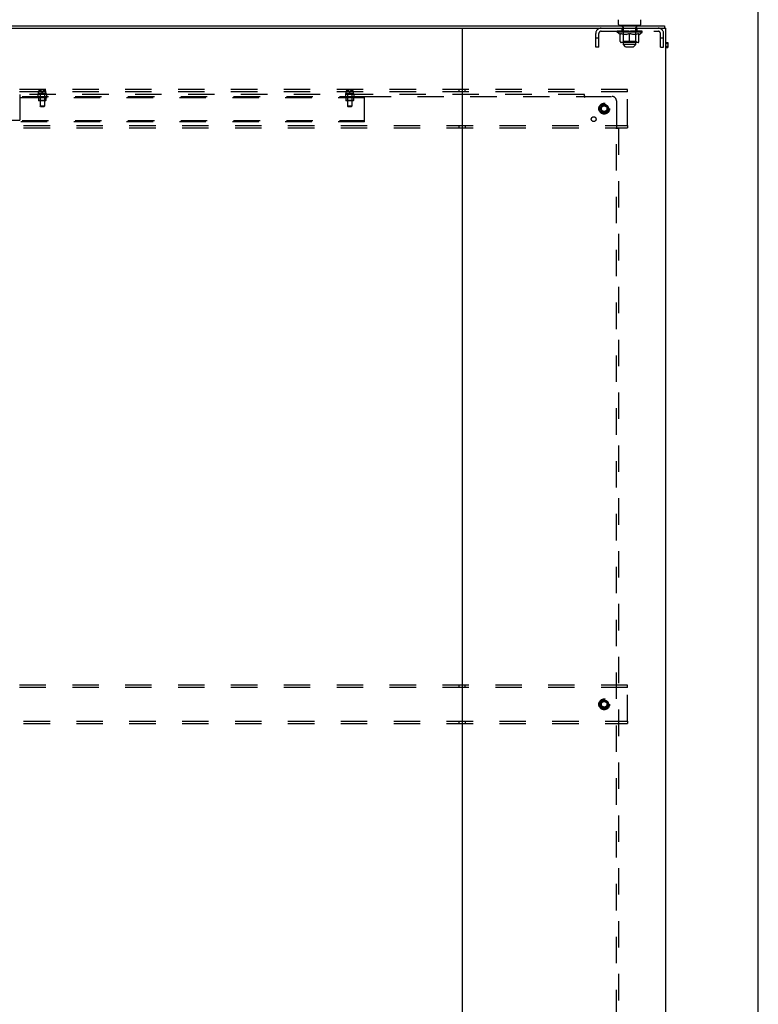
# Model space of a CAD drawing. Header units: inches. Extents: x 0 to 283, y 0 to 183.
# Tile 98 of 99: x 240 to 283, y 76 to 134. Entities that reach past the tile are written whole.
import ezdxf

# ---------------------------------------------------------------- set-up
doc = ezdxf.new("R2010")
doc.units = ezdxf.units.IN
doc.header["$LTSCALE"] = 15.583333
doc.header["$MEASUREMENT"] = 0
doc.linetypes.add('DOT', pattern=[0.2, 0.1, -0.1])
doc.linetypes.add('HIDDEN', pattern=[0.2, 0.1, -0.1])
doc.layers.get('0').update_dxf_attribs({"linetype": 'CONTINUOUS'})
doc.layers.add('DEFAULT_2', color=8, linetype='HIDDEN')
doc.layers.add('SUBPANEL', color=7, linetype='CONTINUOUS')

msp = doc.modelspace()

# ---------------------------------------------------------------- linework, layer by layer
at = {"color": 7, "linetype": 'Continuous'}
for p, q in [((283.333, 0), (283.333, 183.333)), ((275.095, 133.919), (275.095, 134.2)), ((276.405, 133.919), (276.405, 134.2)), ((200.437, 133.829), (277.812, 133.829)), ((212.46, 133.704), (265.79, 133.704)), ((265.875, 133.704), (265.875, 49.954)), ((265.96, 133.704), (277.875, 133.704)), ((275.155, 133.859), (275.155, 133.829)), ((276.345, 133.859), (275.155, 133.859)), ((276.345, 133.859), (276.345, 133.829)), ((277.812, 133.829), (277.812, 133.704)), ((277.875, 49.954), (277.875, 133.704)), ((277.875, 132.85), (278, 132.85)), ((277.875, 132.789), (278, 132.789)), ((277.875, 132.646), (278, 132.646)), ((277.875, 132.563), (278, 132.563)), ((278, 132.85), (278, 132.563))]:
    msp.add_line(p, q, dxfattribs=at)
at = {"color": 3, "linetype": 'Continuous'}
msp.add_line((265.79, 133.704), (265.96, 133.704), dxfattribs=at)
at = {"color": 7, "linetype": 'Continuous'}
for centre, start, end in [((275.155, 133.919), 180, 270), ((276.345, 133.919), 270, 360)]:
    msp.add_arc(centre, 0.06, start, end, dxfattribs=at)
at = {"layer": 'DEFAULT_2', "color": 8, "linetype": 'HIDDEN'}
for p, q in [((275.312, 133.517), (275.312, 133.704)), ((275.32, 133.769), (275.32, 133.849)), ((275.387, 133.759), (275.33, 133.759)), ((275.375, 133.859), (275.375, 133.829)), ((275.385, 132.739), (275.385, 133.749)), ((276.17, 133.759), (276.113, 133.759)), ((276.115, 132.739), (276.115, 133.749)), ((276.125, 133.859), (276.125, 133.829)), ((276.18, 133.769), (276.18, 133.849)), ((276.187, 133.517), (276.187, 133.704)), ((273.75, 132.579), (273.75, 133.387)), ((273.937, 133.109), (273.75, 133.109)), ((273.937, 132.579), (273.937, 133.387)), ((274.067, 133.517), (277.433, 133.517)), ((275.006, 133.462), (275.006, 133.517)), ((276.493, 133.462), (275.006, 133.462)), ((275.193, 133.332), (275.006, 133.462)), ((275.018, 133.509), (275.018, 133.517)), ((275.028, 133.505), (275.028, 133.509)), ((275.028, 133.505), (276.471, 133.505)), ((275.039, 133.505), (275.039, 133.509)), ((275.04, 133.505), (275.04, 133.509)), ((275.051, 133.509), (275.051, 133.517)), ((275.071, 133.505), (275.071, 133.509)), ((275.073, 133.505), (275.073, 133.509)), ((275.106, 133.509), (275.106, 133.517)), ((275.123, 133.505), (275.123, 133.509)), ((275.127, 133.505), (275.127, 133.509)), ((275.363, 133.509), (275.134, 133.509)), ((275.18, 133.509), (275.18, 133.517)), ((275.182, 133.505), (275.182, 133.509)), ((275.182, 133.505), (275.182, 133.509)), ((275.185, 133.505), (275.185, 133.509)), ((275.193, 133.332), (275.199, 133.332)), ((275.195, 133.505), (275.195, 133.509)), ((275.195, 133.505), (275.195, 133.509)), ((275.199, 133.505), (275.199, 133.509)), ((275.199, 132.907), (275.199, 133.387)), ((275.199, 133.387), (275.234, 133.373)), ((275.202, 133.505), (275.202, 133.51)), ((275.206, 133.505), (275.206, 133.509)), ((275.226, 133.505), (275.226, 133.509)), ((275.268, 133.361), (275.234, 133.373)), ((275.244, 133.505), (275.244, 133.509)), ((275.246, 133.505), (275.246, 133.512)), ((275.302, 133.351), (275.268, 133.362)), ((275.272, 133.509), (275.272, 133.517)), ((275.272, 133.505), (275.272, 133.509)), ((275.284, 133.505), (275.284, 133.509)), ((275.289, 133.505), (275.289, 133.509)), ((275.296, 133.505), (275.296, 133.509)), ((275.335, 133.343), (275.301, 133.352)), ((275.312, 133.505), (275.312, 133.514)), ((275.333, 133.505), (275.333, 133.509)), ((275.368, 133.336), (275.334, 133.343)), ((275.335, 133.505), (275.335, 133.509)), ((275.363, 133.505), (275.363, 133.509)), ((275.401, 133.332), (275.367, 133.337)), ((275.441, 133.509), (275.376, 133.509)), ((275.378, 133.509), (275.378, 133.517)), ((275.384, 132.91), (275.384, 133.458)), ((275.386, 133.505), (275.386, 133.509)), ((275.392, 133.505), (275.392, 133.509)), ((275.399, 133.505), (275.399, 133.515)), ((275.549, 133.332), (275.401, 133.332)), ((275.406, 133.505), (275.406, 133.509)), ((275.418, 133.505), (275.418, 133.509)), ((275.441, 133.505), (275.441, 133.509)), ((275.529, 133.509), (275.466, 133.509)), ((275.49, 133.505), (275.49, 133.509)), ((275.496, 133.509), (275.496, 133.517)), ((275.5, 133.505), (275.5, 133.509)), ((275.503, 133.505), (275.503, 133.516)), ((275.506, 133.505), (275.506, 133.509)), ((275.515, 133.505), (275.515, 133.509)), ((275.529, 133.505), (275.529, 133.509)), ((275.549, 133.332), (275.582, 133.337)), ((275.623, 133.509), (275.566, 133.509)), ((275.615, 133.343), (275.581, 133.336)), ((275.582, 133.505), (275.582, 133.509)), ((275.648, 133.352), (275.614, 133.343)), ((275.615, 133.509), (275.707, 133.514)), ((275.621, 133.509), (275.621, 133.517)), ((275.621, 133.509), (275.621, 133.517)), ((275.621, 133.517), (275.621, 133.517)), ((275.621, 133.505), (275.621, 133.509)), ((275.623, 133.505), (275.623, 133.509)), ((275.626, 133.505), (275.626, 133.509)), ((275.628, 133.505), (275.628, 133.509)), ((275.682, 133.362), (275.648, 133.351)), ((275.671, 133.509), (275.744, 133.509)), ((275.679, 133.505), (275.679, 133.509)), ((275.716, 133.373), (275.681, 133.361)), ((275.682, 133.509), (275.682, 133.513)), ((275.707, 133.509), (275.707, 133.514)), ((275.75, 133.387), (275.715, 133.373)), ((275.722, 133.505), (275.722, 133.509)), ((275.747, 133.509), (275.747, 133.509)), ((275.747, 133.505), (275.747, 133.509)), ((275.747, 133.505), (275.747, 133.509)), ((275.75, 133.509), (275.75, 133.517)), ((275.75, 133.517), (275.885, 133.509)), ((275.75, 132.863), (275.75, 133.387)), ((275.75, 133.387), (275.785, 133.373)), ((275.753, 133.505), (275.753, 133.509)), ((275.753, 133.505), (275.753, 133.509)), ((275.753, 133.509), (275.753, 133.509)), ((275.778, 133.505), (275.778, 133.509)), ((275.778, 133.509), (275.829, 133.509)), ((275.819, 133.361), (275.784, 133.373)), ((275.852, 133.351), (275.818, 133.362)), ((275.821, 133.505), (275.821, 133.509)), ((275.885, 133.343), (275.852, 133.352)), ((275.872, 133.505), (275.872, 133.509)), ((275.873, 133.505), (275.873, 133.509)), ((275.876, 133.505), (275.876, 133.509)), ((275.876, 133.509), (275.934, 133.509)), ((275.878, 133.517), (275.879, 133.517)), ((275.878, 133.509), (275.878, 133.517)), ((275.878, 133.505), (275.878, 133.509)), ((275.879, 133.509), (275.879, 133.517)), ((275.918, 133.336), (275.885, 133.343)), ((275.918, 133.505), (275.918, 133.509)), ((275.951, 133.332), (275.918, 133.337)), ((276.099, 133.332), (275.951, 133.332)), ((275.971, 133.505), (275.971, 133.509)), ((275.971, 133.509), (276.033, 133.509)), ((275.984, 133.505), (275.984, 133.509)), ((275.994, 133.505), (275.994, 133.509)), ((275.997, 133.505), (275.997, 133.516)), ((276, 133.505), (276, 133.509)), ((276.004, 133.509), (276.004, 133.517)), ((276.01, 133.505), (276.01, 133.509)), ((276.058, 133.505), (276.058, 133.509)), ((276.058, 133.509), (276.124, 133.509)), ((276.082, 133.505), (276.082, 133.509)), ((276.093, 133.505), (276.093, 133.509)), ((276.099, 133.332), (276.132, 133.337)), ((276.101, 133.505), (276.101, 133.515)), ((276.108, 133.505), (276.108, 133.509)), ((276.113, 133.505), (276.113, 133.509)), ((276.116, 132.91), (276.116, 133.458)), ((276.122, 133.509), (276.122, 133.517)), ((276.165, 133.343), (276.132, 133.336)), ((276.137, 133.505), (276.137, 133.509)), ((276.137, 133.509), (276.366, 133.509)), ((276.164, 133.505), (276.164, 133.509)), ((276.199, 133.352), (276.165, 133.343)), ((276.167, 133.505), (276.167, 133.509)), ((276.188, 133.505), (276.188, 133.514)), ((276.232, 133.362), (276.198, 133.351)), ((276.203, 133.505), (276.203, 133.509)), ((276.211, 133.505), (276.211, 133.509)), ((276.216, 133.505), (276.216, 133.509)), ((276.228, 133.509), (276.228, 133.517)), ((276.228, 133.505), (276.228, 133.509)), ((276.266, 133.373), (276.231, 133.361)), ((276.254, 133.505), (276.254, 133.512)), ((276.256, 133.505), (276.256, 133.509)), ((276.3, 133.387), (276.266, 133.373)), ((276.274, 133.505), (276.274, 133.509)), ((276.293, 133.505), (276.293, 133.509)), ((276.297, 133.505), (276.297, 133.51)), ((276.3, 132.907), (276.3, 133.387)), ((276.3, 133.332), (276.307, 133.332)), ((276.301, 133.505), (276.301, 133.509)), ((276.305, 133.505), (276.305, 133.509)), ((276.305, 133.505), (276.305, 133.509)), ((276.307, 133.332), (276.493, 133.462)), ((276.314, 133.505), (276.314, 133.509)), ((276.317, 133.505), (276.317, 133.509)), ((276.318, 133.505), (276.318, 133.509)), ((276.319, 133.509), (276.319, 133.517)), ((276.373, 133.505), (276.373, 133.509)), ((276.376, 133.505), (276.376, 133.509)), ((276.394, 133.509), (276.394, 133.517)), ((276.427, 133.505), (276.427, 133.509)), ((276.429, 133.505), (276.429, 133.509)), ((276.449, 133.509), (276.449, 133.517)), ((276.46, 133.505), (276.46, 133.509)), ((276.461, 133.505), (276.461, 133.509)), ((276.471, 133.505), (276.471, 133.509)), ((276.482, 133.509), (276.482, 133.517)), ((276.493, 133.462), (276.493, 133.517)), ((277.563, 132.579), (277.563, 133.387)), ((277.75, 133.109), (277.563, 133.109)), ((277.75, 132.579), (277.75, 133.387)), ((273.937, 132.579), (273.75, 132.579)), ((276.257, 132.863), (275.243, 132.863)), ((275.384, 132.91), (275.337, 132.863)), ((276.116, 132.91), (275.384, 132.91)), ((276.115, 132.739), (275.385, 132.739)), ((275.515, 132.609), (275.385, 132.739)), ((275.515, 132.609), (275.985, 132.609)), ((275.985, 132.609), (276.115, 132.739)), ((276.116, 132.91), (276.162, 132.863)), ((277.563, 132.579), (277.75, 132.579)), ((275.625, 130.079), (202.625, 130.079)), ((265.687, 130.079), (265.687, 129.954)), ((266.062, 129.954), (266.062, 130.079)), ((275.625, 129.954), (275.625, 130.079)), ((275.625, 129.954), (202.625, 129.954)), ((275.625, 127.954), (275.625, 129.954)), ((202.625, 127.954), (275.625, 127.954)), ((202.625, 127.829), (275.625, 127.829)), ((265.687, 127.954), (265.687, 127.829)), ((266.062, 127.954), (266.062, 127.829)), ((275.625, 127.954), (275.625, 127.829)), ((275.625, 94.954), (202.625, 94.954)), ((275.625, 94.829), (202.625, 94.829)), ((265.687, 94.954), (265.687, 94.829)), ((266.062, 94.829), (266.062, 94.954)), ((275.625, 94.829), (275.625, 94.954)), ((275.625, 92.829), (275.625, 94.829)), ((202.625, 92.829), (275.625, 92.829)), ((202.625, 92.704), (275.625, 92.704)), ((265.687, 92.829), (265.687, 92.704)), ((266.062, 92.829), (266.062, 92.704)), ((275.625, 92.829), (275.625, 92.704))]:
    msp.add_line(p, q, dxfattribs=at)
for centre, radius in [((274.25, 128.954), 0.318), ((274.25, 128.954), 0.183), ((274.25, 128.954), 0.166), ((274.25, 93.829), 0.318), ((274.25, 93.829), 0.183), ((274.25, 93.829), 0.166)]:
    msp.add_circle(centre, radius, dxfattribs=at)
at = {"layer": 'DEFAULT_2', "color": 8, "linetype": 'DOT'}
for centre in [(274.25, 128.954), (274.25, 93.829)]:
    msp.add_circle(centre, 0.17, dxfattribs=at)
at = {"layer": 'DEFAULT_2', "color": 8, "linetype": 'HIDDEN'}
for centre, radius, start, end in [((274.067, 133.387), 0.317, 90, 180), ((275.31, 133.849), 0.01, 0, 90), ((275.33, 133.769), 0.01, 180, 270), ((275.375, 133.749), 0.01, 0, 90), ((276.125, 133.749), 0.01, 90, 180), ((276.17, 133.769), 0.01, 270, 360), ((276.19, 133.849), 0.01, 90, 180), ((277.433, 133.387), 0.317, 0, 90), ((274.067, 133.387), 0.13, 90, 180), ((275.337, 133.458), 0.0466, 0, 90), ((276.162, 133.458), 0.0466, 90, 180), ((277.433, 133.387), 0.13, 0, 90), ((275.243, 132.907), 0.0434, 180, 270), ((276.257, 132.907), 0.0434, 270, 360)]:
    msp.add_arc(centre, radius, start, end, dxfattribs=at)
for centre, major_axis, ratio, start_param, end_param in [((275.75, 133.517), (0.743, 0.008), 0.059247, 2.966439, 3.140971), ((274.983, 133.503), (0.232, 0), 0.060167, 0.426548, 1.470503), ((275.75, 133.517), (0.744, 0), 0.060167, 3.141593, 3.316126), ((274.983, 133.495), (0.232, 0.002), 0.059247, 1.374323, 1.469882), ((275.75, 133.517), (0.743, 0.015), 0.056515, 2.79136, 2.965893), ((275.035, 133.503), (0.232, -0.002), 0.059247, 0.601702, 1.645657), ((274.955, 133.503), (0.232, 0.002), 0.059247, 0.251393, 1.295349), ((275.75, 133.517), (0.743, -0.008), 0.059247, -2.966439, -2.791906), ((275.035, 133.495), (0.232, 0), 0.060167, 1.549477, 1.645036), ((274.955, 133.495), (0.232, 0.005), 0.056515, 1.199244, 1.294804), ((275.039, 133.498), (0.192, 0.002), 0.059247, 1.051627, 1.625044), ((275.016, 133.498), (0.192, 0.004), 0.056515, 0.876548, 1.449966), ((275.084, 133.498), (0.192, 0), 0.060167, 1.226781, 1.800198), ((275.75, 133.517), (0.743, 0.022), 0.052059, 2.616423, 2.790956), ((275.108, 133.503), (0.232, -0.005), 0.056515, 0.77678, 1.820736), ((274.95, 133.503), (0.232, 0.005), 0.056515, 0.076315, 1.120271), ((275.75, 133.517), (0.743, -0.015), 0.056515, -2.79136, -2.616827), ((275.108, 133.495), (0.232, -0.002), 0.059247, 1.724631, 1.82019), ((274.95, 133.495), (0.232, 0.007), 0.052059, 1.024308, 1.119867), ((275.015, 133.498), (0.192, 0.006), 0.052059, 0.701611, 1.275029), ((275.148, 133.498), (0.192, -0.002), 0.059247, 1.401935, 1.975352), ((275.75, 133.517), (0.743, 0.029), 0.046022, 2.441677, 2.61621), ((275.201, 133.503), (0.232, -0.007), 0.052059, 0.951717, 1.995673), ((275.75, 133.517), (0.743, -0.022), 0.052059, -2.616423, -2.441891), ((274.971, 133.503), (0.232, 0.007), 0.052059, -0.098622, 0.945334), ((275.201, 133.495), (0.232, -0.005), 0.056515, 1.899709, 1.995269), ((274.971, 133.495), (0.232, 0.009), 0.046022, 0.849561, 0.945121), ((275.036, 133.498), (0.192, 0.007), 0.046022, 0.526865, 1.100283), ((275.232, 133.498), (0.192, -0.004), 0.056515, 1.577013, 2.150431), ((275.75, 133.517), (0.743, 0.034), 0.038593, 2.267147, 2.44168), ((275.311, 133.503), (0.232, -0.009), 0.046022, 1.126463, 2.170419), ((275.75, 133.517), (0.743, -0.029), 0.046022, -2.441677, -2.267144), ((275.014, 133.503), (0.232, 0.009), 0.046022, -0.273368, 0.770588), ((275.311, 133.495), (0.232, -0.007), 0.052059, 2.074646, 2.170205), ((275.014, 133.495), (0.232, 0.011), 0.038593, 0.675031, 0.77059), ((275.08, 133.498), (0.192, 0.009), 0.038593, 0.352335, 0.925752), ((275.331, 133.498), (0.192, -0.006), 0.052059, 1.75195, 2.325367), ((275.75, 133.517), (0.743, 0.039), 0.030002, 2.09283, 2.267363), ((275.434, 133.503), (0.232, -0.011), 0.038593, 1.300994, 2.344949), ((275.75, 133.517), (0.743, -0.034), 0.038593, -2.267147, -2.092614), ((275.08, 133.503), (0.232, 0.011), 0.038593, -0.447899, 0.596057), ((275.434, 133.495), (0.232, -0.009), 0.046022, 2.249392, 2.344952), ((275.08, 133.495), (0.232, 0.012), 0.030002, 0.500714, 0.596274), ((275.143, 133.498), (0.192, 0.01), 0.030002, 0.178018, 0.751436), ((275.442, 133.498), (0.192, -0.007), 0.046022, 1.926696, 2.500114), ((275.167, 133.503), (0.232, 0.012), 0.030002, -0.622215, 0.421741), ((275.75, 133.517), (0.743, 0.042), 0.020513, 1.918702, 2.093235), ((275.566, 133.503), (0.232, -0.012), 0.030002, 1.47531, 2.519266), ((275.75, 133.517), (0.743, -0.039), 0.030002, -2.09283, -1.918297), ((275.566, 133.495), (0.232, -0.011), 0.038593, 2.423923, 2.519482), ((275.167, 133.495), (0.232, 0.013), 0.020513, 0.326586, 0.422146), ((275.225, 133.498), (0.192, 0.011), 0.020513, 0.00389, 0.577307), ((275.563, 133.498), (0.192, -0.009), 0.038593, 2.101227, 2.674644), ((275.271, 133.503), (0.232, 0.013), 0.020513, -0.796343, 0.247613), ((275.75, 133.517), (0.743, 0.044), 0.010411, 1.744712, 1.919245), ((275.704, 133.503), (0.232, -0.013), 0.020513, 1.649438, 2.693394), ((275.75, 133.517), (0.743, -0.042), 0.020513, -1.918702, -1.744169), ((275.704, 133.495), (0.232, -0.012), 0.030002, 2.598239, 2.693799), ((275.271, 133.495), (0.232, 0.014), 0.010411, 0.152596, 0.248156), ((275.323, 133.498), (0.192, 0.011), 0.010411, 6.113086, 6.686503), ((275.69, 133.498), (0.192, -0.01), 0.030002, 2.275543, 2.848961), ((275.39, 133.503), (0.232, 0.014), 0.010411, -0.970333, -0.000837), ((275.844, 133.503), (0.232, -0.014), 0.010411, 1.823428, 2.867384), ((275.75, 133.517), (0.743, -0.044), 0.010411, -1.744712, -1.570179), ((275.844, 133.495), (0.232, -0.013), 0.020513, 2.772368, 2.867927), ((275.819, 133.498), (0.192, -0.011), 0.020513, 2.449671, 3.023089), ((275.656, 133.503), (0.232, 0.014), 0.010411, 0.274209, 1.318165), ((275.555, 133.498), (0.192, 0.011), 0.010411, -0.000381, 0.517932), ((275.519, 133.495), (0.232, 0.014), 0.010411, 0.195236, 0.407198), ((275.75, 133.517), (0.743, 0.044), 0.010411, -1.579123, -1.39688), ((275.981, 133.495), (0.232, -0.014), 0.010411, 2.946357, 3.041917), ((275.945, 133.498), (0.192, -0.011), 0.010411, 2.623661, 3.142044), ((275.795, 133.503), (0.232, 0.013), 0.020513, 0.448199, 1.492154), ((275.681, 133.498), (0.192, 0.011), 0.020513, 0.118504, 0.691921), ((275.656, 133.495), (0.232, 0.013), 0.020513, 0.273666, 0.369225), ((276.11, 133.503), (0.232, -0.014), 0.010411, -3.140756, -2.17126), ((275.75, 133.517), (0.743, 0.042), 0.020513, -1.397424, -1.222891), ((275.75, 133.517), (0.743, -0.044), 0.010411, 1.222347, 1.39688), ((275.933, 133.503), (0.232, 0.012), 0.030002, 0.622327, 1.666283), ((275.81, 133.498), (0.192, 0.01), 0.030002, 0.292632, 0.86605), ((276.176, 133.498), (0.192, -0.011), 0.010411, 2.738275, 3.311692), ((276.229, 133.503), (0.232, -0.013), 0.020513, 2.89398, 3.937936), ((275.795, 133.495), (0.232, 0.012), 0.030002, 0.447794, 0.543354), ((276.229, 133.495), (0.232, -0.014), 0.010411, 2.893437, 2.988996), ((275.75, 133.517), (0.743, 0.039), 0.030002, -1.223295, -1.048762), ((276.066, 133.503), (0.232, 0.011), 0.038593, 0.796643, 1.840599), ((275.75, 133.517), (0.743, -0.042), 0.020513, 1.048358, 1.222891), ((275.936, 133.498), (0.192, 0.009), 0.038593, 0.466948, 1.040366), ((276.274, 133.498), (0.192, -0.011), 0.020513, 2.564285, 3.137703), ((276.333, 133.503), (0.232, -0.012), 0.030002, 2.719852, 3.763807), ((276.189, 133.503), (0.232, 0.009), 0.046022, 0.971174, 2.01513), ((275.933, 133.495), (0.232, 0.011), 0.038593, 0.62211, 0.71767), ((276.333, 133.495), (0.232, -0.013), 0.020513, 2.719447, 2.815007), ((275.75, 133.517), (0.743, 0.034), 0.038593, -1.048979, -0.874446), ((275.75, 133.517), (0.743, -0.039), 0.030002, 0.874229, 1.048762), ((276.057, 133.498), (0.192, 0.007), 0.046022, 0.641479, 1.214897), ((276.299, 133.503), (0.232, 0.007), 0.052059, 1.14592, 2.189876), ((276.356, 133.498), (0.192, -0.01), 0.030002, 2.390157, 2.963574), ((276.419, 133.503), (0.232, -0.011), 0.038593, 2.545535, 3.589491), ((276.169, 133.498), (0.192, 0.006), 0.052059, 0.816225, 1.389643), ((276.066, 133.495), (0.232, 0.009), 0.046022, 0.796641, 0.892201), ((276.419, 133.495), (0.232, -0.012), 0.030002, 2.545319, 2.640878), ((276.391, 133.503), (0.232, 0.005), 0.056515, 1.320857, 2.364813), ((275.75, 133.517), (0.743, 0.029), 0.046022, -0.874448, -0.699915), ((275.75, 133.517), (0.743, -0.034), 0.038593, 0.699913, 0.874446), ((276.485, 133.503), (0.232, -0.009), 0.046022, 2.371005, 3.41496), ((276.42, 133.498), (0.192, -0.009), 0.038593, 2.21584, 2.789258), ((276.268, 133.498), (0.192, 0.004), 0.056515, 0.991162, 1.564579), ((276.465, 133.503), (0.232, 0.002), 0.059247, 1.495935, 2.539891), ((276.529, 133.503), (0.232, -0.007), 0.052059, 2.196258, 3.240214), ((276.463, 133.498), (0.192, -0.007), 0.046022, 2.04131, 2.614727), ((276.189, 133.495), (0.232, 0.007), 0.052059, 0.971387, 1.066947), ((276.485, 133.495), (0.232, -0.011), 0.038593, 2.371002, 2.466562), ((276.517, 133.503), (0.232, 0), 0.060167, 1.671089, 2.715045), ((276.549, 133.503), (0.232, -0.005), 0.056515, 2.021322, 3.065278), ((275.75, 133.517), (0.743, 0.022), 0.052059, -0.699702, -0.525169), ((275.75, 133.517), (0.743, -0.029), 0.046022, 0.525382, 0.699915), ((276.351, 133.498), (0.192, 0.002), 0.059247, 1.16624, 1.739658), ((276.545, 133.503), (0.232, -0.002), 0.059247, 1.846243, 2.890199), ((276.485, 133.498), (0.192, -0.006), 0.052059, 1.866564, 2.439981), ((276.416, 133.498), (0.192, 0), 0.060167, 1.341394, 1.914812), ((276.484, 133.498), (0.192, -0.004), 0.056515, 1.691627, 2.265045), ((276.461, 133.498), (0.192, -0.002), 0.059247, 1.516549, 2.089966), ((276.299, 133.495), (0.232, 0.005), 0.056515, 1.146324, 1.241883), ((276.529, 133.495), (0.232, -0.009), 0.046022, 2.196472, 2.292031), ((275.75, 133.517), (0.743, 0.015), 0.056515, -0.524765, -0.350233), ((275.75, 133.517), (0.743, -0.022), 0.052059, 0.350636, 0.525169), ((276.391, 133.495), (0.232, 0.002), 0.059247, 1.321402, 1.416962), ((276.549, 133.495), (0.232, -0.007), 0.052059, 2.021726, 2.117285), ((275.75, 133.517), (0.743, 0.008), 0.059247, -0.349687, -0.175154), ((275.75, 133.517), (0.743, -0.015), 0.056515, 0.1757, 0.350233), ((276.465, 133.495), (0.232, 0), 0.060167, 1.496556, 1.592116), ((276.545, 133.495), (0.232, -0.005), 0.056515, 1.846789, 1.942348), ((276.517, 133.495), (0.232, -0.002), 0.059247, 1.67171, 1.76727), ((275.75, 133.517), (0.744, 0), 0.060167, -0.174533, 0), ((275.75, 133.517), (0.743, -0.008), 0.059247, 0.000621, 0.175154)]:
    msp.add_ellipse(centre, major_axis=major_axis, ratio=ratio, start_param=start_param, end_param=end_param, dxfattribs=at)
at = {"layer": 'SUBPANEL', "color": 8, "linetype": 'HIDDEN'}
for p, q in [((218.125, 129.672), (260.125, 129.672)), ((260.125, 129.594), (218.125, 129.594)), ((239.812, 129.797), (239.812, 128.266)), ((273.094, 129.797), (239.812, 129.797)), ((240.875, 129.829), (240.875, 129.807)), ((240.875, 129.797), (240.875, 129.672)), ((241.365, 129.839), (240.885, 129.839)), ((240.905, 129.594), (240.905, 129.434)), ((240.912, 129.986), (240.913, 129.987)), ((240.913, 129.987), (240.912, 129.986)), ((240.912, 129.986), (240.912, 129.985)), ((240.912, 129.986), (240.912, 129.986)), ((240.912, 129.985), (240.912, 129.985)), ((240.912, 129.985), (240.912, 129.985)), ((240.912, 129.839), (240.912, 129.985)), ((240.913, 129.988), (240.913, 129.987)), ((240.913, 129.988), (240.913, 129.988)), ((240.913, 129.987), (240.913, 129.987)), ((240.914, 129.99), (240.915, 129.993)), ((240.925, 130.01), (240.923, 130.008)), ((240.925, 130.01), (240.926, 130.011)), ((240.933, 130.019), (240.926, 130.011)), ((241.058, 130.021), (240.938, 130.021)), ((240.953, 129.672), (240.953, 129.594)), ((240.953, 129.648), (240.953, 129.594)), ((240.953, 129.648), (241.296, 129.648)), ((240.971, 129.974), (240.971, 130.021)), ((240.971, 129.974), (241.09, 129.974)), ((241, 129.638), (240.99, 129.648)), ((241, 129.638), (241, 129.434)), ((241.25, 129.638), (241, 129.638)), ((241.001, 129.797), (241.001, 129.092)), ((241.002, 130.012), (241.004, 130.01)), ((241.005, 130.008), (241.004, 130.01)), ((241.014, 129.993), (241.015, 129.99)), ((241.015, 129.99), (241.015, 129.99)), ((241.015, 129.989), (241.016, 129.988)), ((241.022, 129.988), (241.023, 129.989)), ((241.026, 129.993), (241.024, 129.99)), ((241.04, 130.007), (241.037, 130.005)), ((241.09, 129.968), (241.09, 129.934)), ((241.09, 129.934), (241.16, 129.934)), ((241.16, 129.974), (241.279, 129.974)), ((241.16, 129.968), (241.16, 129.934)), ((241.312, 130.021), (241.192, 130.021)), ((241.224, 129.993), (241.222, 129.996)), ((241.224, 129.993), (241.226, 129.99)), ((241.226, 129.99), (241.227, 129.99)), ((241.227, 129.989), (241.227, 129.99)), ((241.227, 129.989), (241.228, 129.988)), ((241.227, 129.988), (241.228, 129.988)), ((241.235, 129.99), (241.236, 129.993)), ((241.235, 129.99), (241.235, 129.99)), ((241.246, 130.01), (241.245, 130.008)), ((241.249, 130.014), (241.249, 130.014)), ((241.249, 129.797), (241.249, 129.092)), ((241.25, 129.638), (241.26, 129.648)), ((241.25, 129.638), (241.25, 129.434)), ((241.279, 129.974), (241.279, 130.021)), ((241.296, 129.648), (241.296, 129.594)), ((241.297, 129.672), (241.297, 129.594)), ((241.324, 130.011), (241.316, 130.019)), ((241.324, 130.011), (241.325, 130.01)), ((241.326, 130.008), (241.325, 130.01)), ((241.335, 129.993), (241.336, 129.99)), ((241.336, 129.99), (241.336, 129.99)), ((241.337, 129.989), (241.336, 129.99)), ((241.337, 129.988), (241.337, 129.989)), ((241.337, 129.988), (241.337, 129.988)), ((241.337, 129.987), (241.337, 129.988)), ((241.337, 129.987), (241.337, 129.987)), ((241.337, 129.986), (241.337, 129.987)), ((241.337, 129.986), (241.337, 129.986)), ((241.337, 129.986), (241.337, 129.986)), ((241.337, 129.985), (241.338, 129.985)), ((241.338, 129.839), (241.338, 129.985)), ((241.345, 129.594), (241.345, 129.434)), ((241.375, 129.829), (241.375, 129.807)), ((241.375, 129.797), (241.375, 129.672)), ((259, 129.829), (259, 129.807)), ((259, 129.797), (259, 129.672)), ((259.49, 129.839), (259.01, 129.839)), ((259.03, 129.594), (259.03, 129.434)), ((259.037, 129.986), (259.038, 129.987)), ((259.038, 129.987), (259.037, 129.986)), ((259.037, 129.986), (259.037, 129.985)), ((259.037, 129.986), (259.037, 129.986)), ((259.037, 129.985), (259.037, 129.985)), ((259.037, 129.985), (259.037, 129.985)), ((259.037, 129.839), (259.037, 129.985)), ((259.038, 129.988), (259.038, 129.987)), ((259.038, 129.988), (259.038, 129.988)), ((259.038, 129.987), (259.038, 129.987)), ((259.039, 129.99), (259.04, 129.993)), ((259.05, 130.01), (259.051, 130.011)), ((259.058, 130.019), (259.051, 130.011)), ((259.183, 130.021), (259.063, 130.021)), ((259.078, 129.672), (259.078, 129.594)), ((259.078, 129.648), (259.078, 129.594)), ((259.078, 129.648), (259.421, 129.648)), ((259.096, 129.974), (259.096, 130.021)), ((259.096, 129.974), (259.215, 129.974)), ((259.125, 129.638), (259.115, 129.648)), ((259.125, 129.638), (259.125, 129.434)), ((259.375, 129.638), (259.125, 129.638)), ((259.126, 129.797), (259.126, 129.092)), ((259.127, 130.012), (259.129, 130.01)), ((259.13, 130.008), (259.129, 130.01)), ((259.14, 129.99), (259.14, 129.99)), ((259.14, 129.989), (259.141, 129.988)), ((259.147, 129.988), (259.148, 129.989)), ((259.151, 129.993), (259.149, 129.99)), ((259.165, 130.007), (259.162, 130.005)), ((259.215, 129.968), (259.215, 129.934)), ((259.215, 129.934), (259.285, 129.934)), ((259.285, 129.974), (259.404, 129.974)), ((259.285, 129.968), (259.285, 129.934)), ((259.437, 130.021), (259.317, 130.021)), ((259.349, 129.993), (259.347, 129.996)), ((259.349, 129.993), (259.351, 129.99)), ((259.351, 129.99), (259.352, 129.99)), ((259.352, 129.989), (259.352, 129.99)), ((259.352, 129.989), (259.353, 129.988)), ((259.352, 129.988), (259.353, 129.988)), ((259.36, 129.99), (259.361, 129.993)), ((259.36, 129.99), (259.36, 129.99)), ((259.371, 130.01), (259.37, 130.008)), ((259.374, 130.014), (259.374, 130.014)), ((259.374, 129.797), (259.374, 129.092)), ((259.375, 129.638), (259.385, 129.648)), ((259.375, 129.638), (259.375, 129.434)), ((259.404, 129.974), (259.404, 130.021)), ((259.421, 129.648), (259.421, 129.594)), ((259.422, 129.672), (259.422, 129.594)), ((259.449, 130.011), (259.441, 130.019)), ((259.449, 130.011), (259.45, 130.01)), ((259.451, 130.008), (259.45, 130.01)), ((259.461, 129.99), (259.461, 129.99)), ((259.462, 129.989), (259.461, 129.99)), ((259.462, 129.988), (259.462, 129.989)), ((259.462, 129.988), (259.462, 129.988)), ((259.462, 129.987), (259.462, 129.988)), ((259.462, 129.987), (259.462, 129.987)), ((259.462, 129.986), (259.462, 129.987)), ((259.462, 129.986), (259.462, 129.986)), ((259.462, 129.986), (259.462, 129.986)), ((259.462, 129.985), (259.463, 129.985)), ((259.463, 129.839), (259.463, 129.985)), ((259.47, 129.594), (259.47, 129.434)), ((259.5, 129.829), (259.5, 129.807)), ((259.5, 129.797), (259.5, 129.672)), ((260.125, 128.172), (260.125, 129.672)), ((260.125, 129.672), (273.094, 129.672)), ((273.094, 129.632), (273.094, 129.797)), ((273.129, 129.672), (274.719, 129.672)), ((240.915, 129.424), (240.905, 129.434)), ((241.345, 129.434), (240.905, 129.434)), ((241.335, 129.424), (240.915, 129.424)), ((241, 129.434), (240.99, 129.424)), ((241.031, 129.062), (241.001, 129.092)), ((241.249, 129.092), (241.001, 129.092)), ((241.219, 129.062), (241.031, 129.062)), ((241.219, 129.062), (241.249, 129.092)), ((241.25, 129.434), (241.26, 129.424)), ((241.335, 129.424), (241.345, 129.434)), ((259.47, 129.434), (259.03, 129.434)), ((259.04, 129.424), (259.03, 129.434)), ((259.46, 129.424), (259.04, 129.424)), ((259.125, 129.434), (259.115, 129.424)), ((259.374, 129.092), (259.126, 129.092)), ((259.156, 129.062), (259.126, 129.092)), ((259.344, 129.062), (259.156, 129.062)), ((259.344, 129.062), (259.374, 129.092)), ((259.375, 129.434), (259.385, 129.424)), ((259.46, 129.424), (259.47, 129.434)), ((274.969, 129.422), (274.969, 127.833)), ((218.125, 128.25), (260.125, 128.25)), ((260.125, 128.172), (218.125, 128.172)), ((239.125, 128.266), (239.812, 128.266)), ((274.928, 127.797), (275.094, 127.797)), ((274.969, 59.86), (274.969, 127.797)), ((275.094, 127.797), (275.094, 59.86))]:
    msp.add_line(p, q, dxfattribs=at)
for points in [[(240.913, 129.99), (240.913, 129.989), (240.913, 129.988)], [(240.913, 129.989), (240.913, 129.99), (240.914, 129.99)], [(240.921, 130.005), (240.919, 130.003), (240.918, 130.001), (240.917, 129.999), (240.916, 129.996), (240.915, 129.993), (240.914, 129.99)], [(240.916, 129.996), (240.917, 129.999), (240.918, 130.001), (240.919, 130.003)], [(240.921, 130.005), (240.922, 130.007), (240.923, 130.008)], [(240.933, 130.019), (240.934, 130.019), (240.935, 130.02), (240.936, 130.021), (240.938, 130.021), (240.939, 130.021), (240.94, 130.021)], [(241, 130.019), (241.001, 130.019), (241.002, 130.02), (241.003, 130.021), (241.004, 130.021), (241.005, 130.021), (241.006, 130.021)], [(241, 130.019), (241, 130.018), (241, 130.018), (241, 130.017), (241, 130.017), (241, 130.016), (241, 130.016), (241, 130.015), (241, 130.015), (241, 130.014), (241.001, 130.014)], [(241.002, 130.012), (241.001, 130.013), (241.001, 130.013), (241.001, 130.014)], [(241.005, 130.008), (241.007, 130.007), (241.008, 130.005)], [(241.015, 129.99), (241.014, 129.993), (241.013, 129.996), (241.012, 129.999), (241.01, 130.001), (241.009, 130.003), (241.008, 130.005)], [(241.01, 130.001), (241.012, 129.999), (241.013, 129.996)], [(241.015, 129.989), (241.015, 129.99), (241.015, 129.99)], [(241.022, 129.988), (241.021, 129.987), (241.021, 129.987), (241.02, 129.986), (241.02, 129.986), (241.02, 129.986), (241.019, 129.985), (241.019, 129.985), (241.018, 129.985), (241.018, 129.986), (241.017, 129.986), (241.017, 129.986), (241.017, 129.987), (241.016, 129.987), (241.016, 129.988), (241.016, 129.988)], [(241.016, 129.988), (241.016, 129.988), (241.016, 129.987), (241.016, 129.987), (241.017, 129.986), (241.017, 129.986), (241.018, 129.986), (241.018, 129.985), (241.018, 129.985), (241.019, 129.985), (241.019, 129.986), (241.02, 129.986), (241.02, 129.986), (241.021, 129.987), (241.021, 129.987), (241.022, 129.988), (241.022, 129.988)], [(241.023, 129.989), (241.023, 129.99), (241.024, 129.99)], [(241.038, 130.005), (241.035, 130.003), (241.033, 130.001), (241.03, 129.998), (241.028, 129.996), (241.025, 129.993)], [(241.028, 129.996), (241.03, 129.998), (241.032, 130.001), (241.035, 130.003), (241.037, 130.005)], [(241.04, 130.007), (241.043, 130.009), (241.046, 130.01), (241.05, 130.012), (241.053, 130.014), (241.057, 130.015), (241.06, 130.016), (241.064, 130.018)], [(241.054, 130.014), (241.051, 130.013), (241.048, 130.011), (241.046, 130.01), (241.043, 130.009)], [(241.064, 130.018), (241.061, 130.017), (241.059, 130.016), (241.056, 130.015)], [(241.186, 130.018), (241.188, 130.017), (241.191, 130.016), (241.193, 130.015)], [(241.209, 130.007), (241.206, 130.009), (241.203, 130.01), (241.2, 130.012), (241.197, 130.014), (241.193, 130.015), (241.189, 130.016), (241.186, 130.018)], [(241.196, 130.014), (241.199, 130.013), (241.201, 130.011), (241.204, 130.01), (241.207, 130.009)], [(241.222, 129.996), (241.22, 129.998), (241.218, 130.001), (241.215, 130.003), (241.212, 130.005), (241.209, 130.007)], [(241.212, 130.005), (241.215, 130.003), (241.217, 130.001), (241.22, 129.998), (241.222, 129.996)], [(241.228, 129.988), (241.228, 129.987), (241.229, 129.987), (241.229, 129.986), (241.23, 129.986), (241.23, 129.986), (241.231, 129.985), (241.231, 129.985), (241.232, 129.985), (241.232, 129.986), (241.232, 129.986), (241.233, 129.986), (241.233, 129.987), (241.234, 129.987), (241.234, 129.988), (241.234, 129.988), (241.234, 129.989)], [(241.234, 129.988), (241.234, 129.988), (241.234, 129.987), (241.233, 129.987), (241.233, 129.986), (241.233, 129.986), (241.232, 129.986), (241.232, 129.985), (241.231, 129.985), (241.231, 129.985), (241.23, 129.986), (241.23, 129.986), (241.229, 129.986), (241.229, 129.987), (241.228, 129.987), (241.228, 129.988)], [(241.234, 129.989), (241.235, 129.99), (241.235, 129.99)], [(241.242, 130.005), (241.241, 130.003), (241.239, 130.001), (241.238, 129.999), (241.237, 129.996), (241.236, 129.993), (241.235, 129.99)], [(241.237, 129.996), (241.238, 129.999), (241.239, 130.001), (241.241, 130.003)], [(241.249, 130.014), (241.25, 130.015), (241.25, 130.015), (241.25, 130.015), (241.25, 130.016), (241.25, 130.016), (241.25, 130.017), (241.25, 130.017), (241.25, 130.018), (241.25, 130.018), (241.249, 130.019), (241.249, 130.019), (241.248, 130.02), (241.247, 130.02), (241.247, 130.02), (241.246, 130.021), (241.245, 130.021), (241.244, 130.021), (241.243, 130.021), (241.243, 130.021), (241.242, 130.021), (241.241, 130.021), (241.24, 130.021), (241.239, 130.021)], [(241.242, 130.005), (241.243, 130.007), (241.245, 130.008)], [(241.25, 130.019), (241.249, 130.019), (241.248, 130.02), (241.247, 130.021), (241.246, 130.021), (241.245, 130.021), (241.244, 130.021)], [(241.249, 130.014), (241.249, 130.013), (241.248, 130.013), (241.248, 130.012), (241.246, 130.01)], [(241.25, 130.019), (241.25, 130.018), (241.25, 130.018), (241.25, 130.017), (241.25, 130.017), (241.25, 130.016), (241.25, 130.016), (241.25, 130.015), (241.25, 130.015), (241.249, 130.014)], [(241.316, 130.019), (241.315, 130.019), (241.314, 130.02), (241.313, 130.021), (241.312, 130.021), (241.311, 130.021), (241.31, 130.021)], [(241.326, 130.008), (241.328, 130.007), (241.329, 130.005)], [(241.336, 129.99), (241.335, 129.993), (241.334, 129.996), (241.333, 129.999), (241.332, 130.001), (241.33, 130.003), (241.329, 130.005)], [(241.332, 130.001), (241.333, 129.999), (241.334, 129.996)], [(241.338, 129.985), (241.337, 129.985), (241.337, 129.986)], [(259.038, 129.99), (259.038, 129.989), (259.038, 129.988)], [(259.038, 129.989), (259.038, 129.99), (259.039, 129.99)], [(259.046, 130.005), (259.044, 130.003), (259.043, 130.001), (259.042, 129.999), (259.041, 129.996), (259.04, 129.993), (259.039, 129.99)], [(259.041, 129.996), (259.042, 129.999), (259.043, 130.001), (259.044, 130.003), (259.046, 130.005), (259.047, 130.007), (259.048, 130.008)], [(259.051, 130.011), (259.05, 130.01), (259.048, 130.008)], [(259.058, 130.019), (259.059, 130.019), (259.06, 130.02), (259.061, 130.021), (259.063, 130.021), (259.064, 130.021), (259.065, 130.021)], [(259.125, 130.019), (259.126, 130.019), (259.127, 130.02), (259.128, 130.021), (259.129, 130.021), (259.13, 130.021), (259.131, 130.021)], [(259.125, 130.019), (259.125, 130.018), (259.125, 130.018), (259.125, 130.017), (259.125, 130.017), (259.125, 130.016), (259.125, 130.016), (259.125, 130.015), (259.125, 130.015), (259.125, 130.014)], [(259.127, 130.012), (259.126, 130.013), (259.126, 130.013), (259.126, 130.014), (259.125, 130.014)], [(259.13, 130.008), (259.132, 130.007), (259.133, 130.005)], [(259.14, 129.99), (259.139, 129.993), (259.138, 129.996), (259.137, 129.999), (259.135, 130.001), (259.134, 130.003), (259.133, 130.005)], [(259.135, 130.001), (259.137, 129.999), (259.138, 129.996)], [(259.14, 129.989), (259.14, 129.99), (259.14, 129.99)], [(259.147, 129.988), (259.146, 129.987), (259.146, 129.987), (259.145, 129.986), (259.145, 129.986), (259.145, 129.986), (259.144, 129.985), (259.144, 129.985), (259.143, 129.985), (259.143, 129.986), (259.142, 129.986), (259.142, 129.986), (259.142, 129.987), (259.141, 129.987), (259.141, 129.988), (259.141, 129.988)], [(259.141, 129.988), (259.141, 129.988), (259.141, 129.987), (259.141, 129.987), (259.142, 129.986), (259.142, 129.986), (259.143, 129.986), (259.143, 129.985), (259.143, 129.985), (259.144, 129.985), (259.144, 129.986), (259.145, 129.986), (259.145, 129.986), (259.146, 129.987), (259.146, 129.987), (259.147, 129.988), (259.147, 129.988)], [(259.148, 129.989), (259.148, 129.99), (259.149, 129.99)], [(259.163, 130.005), (259.16, 130.003), (259.158, 130.001), (259.155, 129.998), (259.153, 129.996), (259.15, 129.993)], [(259.153, 129.996), (259.155, 129.998), (259.157, 130.001), (259.16, 130.003), (259.162, 130.005)], [(259.165, 130.007), (259.168, 130.009), (259.171, 130.01), (259.175, 130.012), (259.178, 130.014), (259.182, 130.015), (259.185, 130.016), (259.189, 130.018)], [(259.179, 130.014), (259.176, 130.013), (259.173, 130.011), (259.171, 130.01), (259.168, 130.009)], [(259.189, 130.018), (259.186, 130.017), (259.184, 130.016), (259.181, 130.015)], [(259.311, 130.018), (259.313, 130.017), (259.316, 130.016), (259.318, 130.015)], [(259.334, 130.007), (259.331, 130.009), (259.328, 130.01), (259.325, 130.012), (259.322, 130.014), (259.318, 130.015), (259.314, 130.016), (259.311, 130.018)], [(259.321, 130.014), (259.324, 130.013), (259.326, 130.011), (259.329, 130.01), (259.332, 130.009)], [(259.347, 129.996), (259.345, 129.998), (259.343, 130.001), (259.34, 130.003), (259.337, 130.005), (259.334, 130.007)], [(259.337, 130.005), (259.34, 130.003), (259.342, 130.001), (259.345, 129.998), (259.347, 129.996)], [(259.353, 129.988), (259.353, 129.987), (259.354, 129.987), (259.354, 129.986), (259.355, 129.986), (259.355, 129.986), (259.356, 129.985), (259.356, 129.985), (259.357, 129.985), (259.357, 129.986), (259.357, 129.986), (259.358, 129.986), (259.358, 129.987), (259.359, 129.987), (259.359, 129.988), (259.359, 129.988), (259.359, 129.989), (259.36, 129.99), (259.36, 129.99)], [(259.359, 129.989), (259.359, 129.988), (259.359, 129.988), (259.359, 129.987), (259.358, 129.987), (259.358, 129.986), (259.358, 129.986), (259.357, 129.986), (259.357, 129.985), (259.356, 129.985), (259.356, 129.985), (259.355, 129.986), (259.355, 129.986), (259.354, 129.986), (259.354, 129.987), (259.353, 129.987), (259.353, 129.988)], [(259.367, 130.005), (259.366, 130.003), (259.364, 130.001), (259.363, 129.999), (259.362, 129.996), (259.361, 129.993), (259.36, 129.99)], [(259.362, 129.996), (259.363, 129.999), (259.364, 130.001), (259.366, 130.003), (259.367, 130.005), (259.368, 130.007), (259.37, 130.008)], [(259.374, 130.014), (259.375, 130.015), (259.375, 130.015), (259.375, 130.015), (259.375, 130.016), (259.375, 130.016), (259.375, 130.017), (259.375, 130.017), (259.375, 130.018), (259.375, 130.018), (259.374, 130.019), (259.374, 130.019), (259.373, 130.02), (259.372, 130.02), (259.372, 130.02), (259.371, 130.021), (259.37, 130.021), (259.369, 130.021), (259.368, 130.021), (259.368, 130.021), (259.367, 130.021), (259.366, 130.021), (259.365, 130.021), (259.364, 130.021)], [(259.375, 130.019), (259.374, 130.019), (259.373, 130.02), (259.372, 130.021), (259.371, 130.021), (259.37, 130.021), (259.369, 130.021)], [(259.374, 130.014), (259.374, 130.013), (259.373, 130.013), (259.373, 130.012), (259.371, 130.01)], [(259.375, 130.019), (259.375, 130.018), (259.375, 130.018), (259.375, 130.017), (259.375, 130.017), (259.375, 130.016), (259.375, 130.016), (259.375, 130.015), (259.375, 130.015), (259.374, 130.014)], [(259.441, 130.019), (259.44, 130.019), (259.439, 130.02), (259.438, 130.021), (259.437, 130.021), (259.436, 130.021), (259.435, 130.021)], [(259.451, 130.008), (259.453, 130.007), (259.454, 130.005)], [(259.461, 129.99), (259.46, 129.993), (259.459, 129.996), (259.458, 129.999), (259.457, 130.001), (259.455, 130.003), (259.454, 130.005)], [(259.457, 130.001), (259.458, 129.999), (259.459, 129.996)], [(259.463, 129.985), (259.462, 129.985), (259.462, 129.986)], [(273.094, 129.711), (273.098, 129.705), (273.103, 129.7), (273.106, 129.695), (273.11, 129.692)], [(273.094, 129.632), (273.1, 129.634), (273.105, 129.638), (273.109, 129.643), (273.113, 129.648), (273.116, 129.654), (273.12, 129.66), (273.124, 129.666), (273.129, 129.672)], [(273.11, 129.692), (273.118, 129.683), (273.123, 129.678), (273.129, 129.672)], [(274.928, 127.797), (274.931, 127.804), (274.934, 127.809), (274.939, 127.813), (274.944, 127.817), (274.95, 127.82), (274.956, 127.824), (274.962, 127.828), (274.969, 127.833)], [(274.98, 127.822), (274.975, 127.827), (274.969, 127.833)], [(275.007, 127.797), (275.001, 127.802), (274.996, 127.806), (274.992, 127.81), (274.988, 127.814), (274.98, 127.822)]]:
    msp.add_lwpolyline(points, dxfattribs=at)
for centre, radius in [((274.25, 128.954), 0.25), ((273.631, 128.335), 0.141), ((274.25, 93.829), 0.25)]:
    msp.add_circle(centre, radius, dxfattribs=at)
for centre, radius, start, end in [((240.885, 129.829), 0.01, 90, 180), ((240.885, 129.807), 0.01, 180, 270), ((240.977, 129.971), 0.0668, 134.69726, 167.58845), ((240.938, 130.011), 0.01, 90, 134.69726), ((241.03, 129.968), 0.0603, 0, 62.11814), ((241.22, 129.968), 0.0603, 117.88186, 180), ((241.312, 130.011), 0.01, 45.30274, 90), ((241.272, 129.971), 0.0668, 12.41163, 45.30274), ((241.365, 129.829), 0.01, 0, 90), ((241.365, 129.807), 0.01, 270, 360), ((259.01, 129.829), 0.01, 90, 180), ((259.01, 129.807), 0.01, 180, 270), ((259.102, 129.971), 0.0668, 134.69726, 167.58845), ((259.063, 130.011), 0.01, 90, 134.69726), ((259.155, 129.968), 0.0603, 0, 62.11814), ((259.345, 129.968), 0.0603, 117.88186, 180), ((259.437, 130.011), 0.01, 45.30274, 90), ((259.397, 129.971), 0.0668, 12.41163, 45.30274), ((259.49, 129.829), 0.01, 0, 90), ((259.49, 129.807), 0.01, 270, 360), ((274.719, 129.422), 0.25, 0, 90)]:
    msp.add_arc(centre, radius, start, end, dxfattribs=at)

doc.saveas('drawing.dxf')
